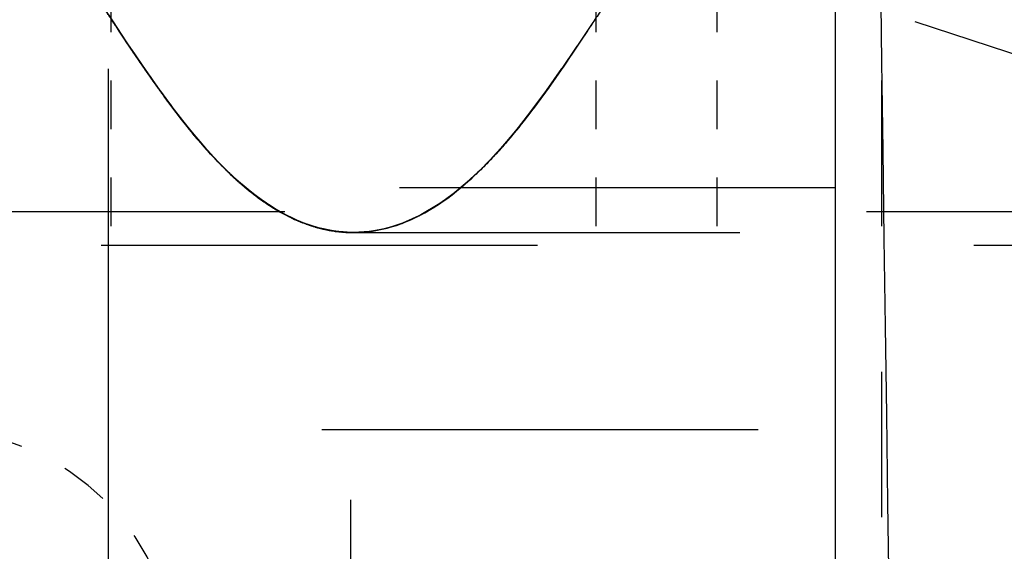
# Model space of a CAD drawing. Header units: millimetres. Extents: x 14186 to 17588, y 1400 to 3805.
# Tile 64 of 256: x 16296.15 to 16298.19, y 2698.18 to 2699.28. Entities that reach past the tile are written whole.
import ezdxf

# ---------------------------------------------------------------- set-up
doc = ezdxf.new("R2010")
doc.units = ezdxf.units.MM
doc.linetypes.add('HIDDEN', pattern=[0.2, 0.1, -0.1])
doc.layers.add('DEFAULT_2', color=8, linetype='HIDDEN')
doc.layers.add('dim', color=82, linetype='Continuous', lineweight=9)
doc.styles.get("Standard").update_dxf_attribs({"font": 'arial.ttf'})
doc.dimstyles.new('ISO-25', dxfattribs={"dimtxt": 2.5, "dimasz": 2.5, "dimexe": 1.25, "dimexo": 0.625, "dimtad": 1, "dimtxsty": 'Standard', "dimcen": 2.5, "dimadec": 0, "dimazin": 0, "dimtfac": 1, "dimtmove": 0, "dimatfit": 3, "dimfxl": 1, "dimarcsym": 0})

# ---------------------------------------------------------------- blocks, each defined once
blk = doc.blocks.new('*D27')
at = {"layer": 'Defpoints', "color": 0, "transparency": 16777216}
for p in [(17053.8506, 3119.6874), (16297.8248, 2320.6724)]:
    blk.add_point(p, dxfattribs=at)
at = {"layer": 'dim', "color": 0, "linetype": 'Continuous', "lineweight": -2, "transparency": 16777216}
for p, q in [((17253.4695, 3330.6569), (17070.3457, 3137.1204)), ((16297.8248, 2320.6724), (17053.8506, 3119.6874)), ((16281.3297, 2303.2393), (16264.8346, 2285.8063))]:
    blk.add_line(p, q, dxfattribs=at)
at = {"layer": 'dim', "color": 0, "transparency": 16777216}
for points in [[(17067.4402, 3139.8696), (17073.2513, 3134.3712), (17053.8506, 3119.6874)], [(16278.4242, 2305.9885), (16284.2352, 2300.4902), (16297.8248, 2320.6724)]]:
    blk.add_solid(points, dxfattribs=at)
at = {"layer": 'dim', "color": 0, "transparency": 16777216, "insert": (17191.287, 3297.1711), "char_height": 30, "attachment_point": 5, "rotation": 46.5835}
blk.add_mtext('∅1100', dxfattribs=at)
blk = doc.blocks.new('*D28')
at = {"layer": 'Defpoints', "color": 0, "transparency": 16777216}
for p in [(17217.9946, 2998.669), (16133.6809, 2441.6908)]:
    blk.add_point(p, dxfattribs=at)
at = {"layer": 'dim', "color": 0, "linetype": 'Continuous', "lineweight": -2, "transparency": 16777216}
for p, q in [((17380.1399, 3081.958), (17239.3428, 3009.635)), ((16133.6809, 2441.6908), (17217.9946, 2998.669)), ((16112.3326, 2430.7248), (16090.9843, 2419.7589))]:
    blk.add_line(p, q, dxfattribs=at)
at = {"layer": 'dim', "color": 0, "transparency": 16777216}
for points in [[(17237.5152, 3013.193), (17241.1705, 3006.0769), (17217.9946, 2998.669)], [(16110.5049, 2434.2829), (16114.1603, 2427.1668), (16133.6809, 2441.6908)]]:
    blk.add_solid(points, dxfattribs=at)
at = {"layer": 'dim', "color": 0, "transparency": 16777216, "insert": (17310.2934, 3070.985), "char_height": 30, "attachment_point": 5, "rotation": 27.1882}
blk.add_mtext('∅1219', dxfattribs=at)

msp = doc.modelspace()

# ---------------------------------------------------------------- linework, layer by layer
at = {"color": 7, "linetype": 'Continuous'}
msp.add_line((16297.8377, 2675.1856), (16297.8377, 2708.2714), dxfattribs=at)
for centre, radius in [((16675.8377, 2720.1799), 609.5), ((16675.8377, 2720.1799), 550), ((16400.8377, 2720.1799), 275)]:
    msp.add_circle(centre, radius)
msp.add_arc((17875.4023, 2720.2915), 1577.6104, 180.4365529, 181.2811295, dxfattribs=at)
at = {"layer": 'DEFAULT_2', "color": 8, "linetype": 'HIDDEN', "ltscale": 11}
for p, q in [((16296.3377, 2765.1741), (16296.3377, 2675.1856)), ((16296.8377, 2675.1856), (16296.8377, 2765.1741))]:
    msp.add_line(p, q, dxfattribs=at)
at = {"layer": 'DEFAULT_2', "color": 8, "linetype": 'HIDDEN', "ltscale": 0.7}
for p, q in [((16296.3432, 2699.7499), (16296.3432, 2698.8099)), ((16297.3432, 2699.7499), (16297.3432, 2698.8099)), ((16297.5932, 2699.7499), (16297.5932, 2698.8099))]:
    msp.add_line(p, q, dxfattribs=at)
at = {"layer": 'DEFAULT_2', "color": 8, "linetype": 'HIDDEN', "ltscale": 3}
msp.add_line((16297.9332, 2699.7499), (16297.9332, 2695.1799), dxfattribs=at)
at = {"layer": 'DEFAULT_2', "color": 8, "linetype": 'HIDDEN', "ltscale": 0.1}
msp.add_line((16297.434, 2699.4158), (16297.3245, 2699.25), dxfattribs=at)
at = {"layer": 'DEFAULT_2', "color": 8, "linetype": 'HIDDEN', "ltscale": 0.05}
for p, q in [((16296.3138, 2699.322), (16296.3551, 2699.2593)), ((16296.3173, 2699.3168), (16296.3589, 2699.2538)), ((16296.3386, 2699.2846), (16296.3747, 2699.2301)), ((16297.3362, 2699.2675), (16297.301, 2699.2149))]:
    msp.add_line(p, q, dxfattribs=at)
at = {"layer": 'DEFAULT_2', "color": 8, "linetype": 'HIDDEN', "ltscale": 0.03}
for p, q in [((16296.3551, 2699.2593), (16296.3768, 2699.2267)), ((16297.3263, 2699.2526), (16297.2991, 2699.212)), ((16296.4734, 2699.0898), (16296.5029, 2699.052)), ((16297.1894, 2699.0599), (16297.2193, 2699.0988)), ((16296.5016, 2699.0536), (16296.5316, 2699.0178)), ((16296.5404, 2699.0079), (16296.5084, 2699.0452)), ((16296.5303, 2699.0193), (16296.5609, 2698.9857)), ((16296.5728, 2698.9735), (16296.5402, 2699.0081)), ((16296.5596, 2698.9871), (16296.5908, 2698.956)), ((16296.606, 2698.9421), (16296.5726, 2698.9737)), ((16297.1216, 2698.982), (16297.0882, 2698.9494)), ((16296.5894, 2698.9572), (16296.6212, 2698.929)), ((16297.0529, 2698.9193), (16297.0882, 2698.9494)), ((16296.64, 2698.9139), (16296.6058, 2698.9422)), ((16296.6749, 2698.8895), (16296.6399, 2698.914)), ((16297.0538, 2698.92), (16297.018, 2698.894)), ((16297.0185, 2698.8944), (16296.9823, 2698.873)), ((16296.715, 2698.8673), (16296.7483, 2698.8534))]:
    msp.add_line(p, q, dxfattribs=at)
at = {"layer": 'DEFAULT_2', "color": 8, "linetype": 'HIDDEN', "ltscale": 0.04}
for p, q in [((16296.3881, 2699.2103), (16296.3565, 2699.2575)), ((16296.3927, 2699.2034), (16296.3587, 2699.2541)), ((16297.3348, 2699.2656), (16297.3058, 2699.222)), ((16296.4012, 2699.1909), (16296.3734, 2699.232)), ((16297.2725, 2699.173), (16297.305, 2699.2208)), ((16297.3076, 2699.2247), (16297.2766, 2699.179)), ((16296.4197, 2699.1641), (16296.3879, 2699.2105)), ((16296.4311, 2699.1479), (16296.4012, 2699.1909)), ((16297.2417, 2699.1293), (16297.2735, 2699.1744)), ((16297.2418, 2699.1295), (16297.2736, 2699.1746)), ((16297.2766, 2699.179), (16297.245, 2699.1339)), ((16297.247, 2699.1367), (16297.2148, 2699.0927)), ((16296.4777, 2699.0841), (16296.4473, 2699.1252)), ((16297.2096, 2699.0859), (16297.2418, 2699.1295)), ((16296.5087, 2699.0449), (16296.4775, 2699.0844)), ((16297.1768, 2699.0443), (16297.2097, 2699.086)), ((16297.1525, 2699.0156), (16297.1857, 2699.0553)), ((16297.1201, 2698.9806), (16297.154, 2699.0174))]:
    msp.add_line(p, q, dxfattribs=at)
at = {"layer": 'DEFAULT_2', "color": 8, "linetype": 'HIDDEN', "ltscale": 0.02}
for p, q in [((16296.3768, 2699.2267), (16296.391, 2699.2057)), ((16296.391, 2699.2057), (16296.405, 2699.1852)), ((16296.7475, 2698.8537), (16296.7808, 2698.8439)), ((16296.8796, 2698.8392), (16296.9129, 2698.8458)), ((16296.9124, 2698.8457), (16296.9457, 2698.8564)), ((16296.7802, 2698.844), (16296.8135, 2698.8383)), ((16296.8132, 2698.8383), (16296.8465, 2698.8367)), ((16296.8774, 2698.8388), (16296.8431, 2698.8367)), ((16296.8799, 2698.8392), (16296.8465, 2698.8367))]:
    msp.add_line(p, q, dxfattribs=at)
at = {"layer": 'DEFAULT_2', "color": 8, "linetype": 'HIDDEN', "ltscale": 0.01}
for p, q in [((16297.2857, 2699.1923), (16297.2758, 2699.1778)), ((16296.4127, 2699.1743), (16296.4023, 2699.1892)), ((16296.405, 2699.1852), (16296.4153, 2699.1702)), ((16296.4153, 2699.1702), (16296.4255, 2699.1556)), ((16297.2758, 2699.1778), (16297.266, 2699.1637)), ((16296.4239, 2699.1581), (16296.4323, 2699.1461)), ((16296.4255, 2699.1556), (16296.4357, 2699.1412)), ((16297.258, 2699.1523), (16297.2501, 2699.1411)), ((16297.2501, 2699.1411), (16297.2423, 2699.1302))]:
    msp.add_line(p, q, dxfattribs=at)
at = {"layer": 'DEFAULT_2', "color": 8, "linetype": 'HIDDEN', "ltscale": 0.008}
for p, q in [((16296.4199, 2699.1638), (16296.4132, 2699.1735)), ((16296.4357, 2699.1412), (16296.4424, 2699.1318)), ((16296.4424, 2699.1318), (16296.4491, 2699.1225)), ((16297.2423, 2699.1302), (16297.2361, 2699.1216)), ((16296.4491, 2699.1225), (16296.4557, 2699.1134)), ((16296.4557, 2699.1134), (16296.4624, 2699.1044)), ((16296.4624, 2699.1044), (16296.469, 2699.0955)), ((16296.469, 2699.0955), (16296.4756, 2699.0868)), ((16296.4756, 2699.0868), (16296.4822, 2699.0782)), ((16296.4822, 2699.0782), (16296.4887, 2699.0697)), ((16296.4887, 2699.0697), (16296.4953, 2699.0614))]:
    msp.add_line(p, q, dxfattribs=at)
at = {"layer": 'DEFAULT_2', "color": 8, "linetype": 'HIDDEN', "ltscale": 0.009}
for p, q in [((16296.445, 2699.1284), (16296.4521, 2699.1186)), ((16296.4657, 2699.1001), (16296.4579, 2699.1105))]:
    msp.add_line(p, q, dxfattribs=at)
at = {"layer": 'DEFAULT_2', "color": 8, "linetype": 'HIDDEN', "ltscale": 0.007}
for p, q in [((16297.2299, 2699.1132), (16297.2238, 2699.1049)), ((16297.2361, 2699.1216), (16297.2299, 2699.1132)), ((16296.465, 2699.1011), (16296.4708, 2699.0933)), ((16297.2177, 2699.0967), (16297.2116, 2699.0886)), ((16297.2238, 2699.1049), (16297.2177, 2699.0967)), ((16296.4766, 2699.0856), (16296.4825, 2699.078)), ((16296.4953, 2699.0614), (16296.5018, 2699.0532)), ((16296.5116, 2699.0412), (16296.5181, 2699.0334))]:
    msp.add_line(p, q, dxfattribs=at)
at = {"layer": 'DEFAULT_2', "color": 8, "linetype": 'HIDDEN', "ltscale": 0.006}
for p, q in [((16296.4772, 2699.0848), (16296.4721, 2699.0916)), ((16296.4913, 2699.0666), (16296.4861, 2699.0732)), ((16296.495, 2699.0619), (16296.4899, 2699.0684))]:
    msp.add_line(p, q, dxfattribs=at)
at = {"layer": 'DEFAULT_2', "color": 8, "linetype": 'HIDDEN', "ltscale": 0.005}
for p, q in [((16296.4869, 2699.0723), (16296.4823, 2699.0782)), ((16297.198, 2699.0708), (16297.1934, 2699.065)), ((16297.2025, 2699.0767), (16297.198, 2699.0708)), ((16297.2071, 2699.0826), (16297.2025, 2699.0767)), ((16297.2116, 2699.0886), (16297.2071, 2699.0826)), ((16296.4942, 2699.0629), (16296.4988, 2699.0572)), ((16296.4987, 2699.0573), (16296.5031, 2699.0518)), ((16296.5046, 2699.05), (16296.5089, 2699.0447)), ((16297.1843, 2699.0535), (16297.1797, 2699.0479)), ((16297.1888, 2699.0592), (16297.1843, 2699.0535)), ((16297.1934, 2699.065), (16297.1888, 2699.0592)), ((16296.5075, 2699.0463), (16296.512, 2699.0409)), ((16296.5149, 2699.0374), (16296.5193, 2699.0321)), ((16296.5223, 2699.0286), (16296.5267, 2699.0234)), ((16297.1659, 2699.0313), (16297.1614, 2699.0259)), ((16297.1705, 2699.0368), (16297.1659, 2699.0313)), ((16297.1751, 2699.0423), (16297.1705, 2699.0368)), ((16297.1797, 2699.0479), (16297.1751, 2699.0423)), ((16296.5297, 2699.02), (16296.5252, 2699.0252)), ((16296.5356, 2699.0133), (16296.54, 2699.0083)), ((16297.1614, 2699.0259), (16297.1568, 2699.0206))]:
    msp.add_line(p, q, dxfattribs=at)
at = {"layer": 'DEFAULT_2', "color": 8, "linetype": 'HIDDEN', "ltscale": 0.003}
for p, q in [((16296.5051, 2699.0493), (16296.5026, 2699.0525)), ((16297.1476, 2699.0101), (16297.1445, 2699.0067)), ((16297.1506, 2699.0136), (16297.1476, 2699.0101)), ((16297.1537, 2699.0171), (16297.1506, 2699.0136)), ((16297.1568, 2699.0206), (16297.1537, 2699.0171)), ((16296.5459, 2699.0018), (16296.5427, 2699.0053)), ((16296.5547, 2698.9922), (16296.5514, 2698.9958)), ((16296.5607, 2698.9859), (16296.5576, 2698.9891)), ((16297.1322, 2698.9932), (16297.1291, 2698.99)), ((16297.1353, 2698.9966), (16297.1322, 2698.9932)), ((16297.1384, 2698.9999), (16297.1353, 2698.9966)), ((16297.1414, 2699.0033), (16297.1384, 2698.9999)), ((16297.1445, 2699.0067), (16297.1414, 2699.0033)), ((16296.5636, 2698.9828), (16296.5666, 2698.9798)), ((16296.5696, 2698.9767), (16296.5663, 2698.9801)), ((16296.5755, 2698.9707), (16296.5724, 2698.9738)), ((16297.109, 2698.9693), (16297.1059, 2698.9663)), ((16297.1121, 2698.9724), (16297.109, 2698.9693)), ((16297.1152, 2698.9755), (16297.1121, 2698.9724)), ((16297.1183, 2698.9787), (16297.1152, 2698.9755)), ((16297.1214, 2698.9819), (16297.1183, 2698.9787)), ((16297.1245, 2698.9851), (16297.1214, 2698.9819)), ((16296.5801, 2698.9663), (16296.5835, 2698.963)), ((16296.5831, 2698.9633), (16296.5861, 2698.9604)), ((16296.5876, 2698.9589), (16296.5908, 2698.956)), ((16296.5922, 2698.9546), (16296.5956, 2698.9514)), ((16296.5953, 2698.9517), (16296.598, 2698.9492)), ((16296.5968, 2698.9503), (16296.6005, 2698.947)), ((16296.5999, 2698.9475), (16296.603, 2698.9447)), ((16297.0872, 2698.9485), (16297.084, 2698.9457)), ((16297.0903, 2698.9514), (16297.0872, 2698.9485)), ((16297.0934, 2698.9543), (16297.0903, 2698.9514)), ((16297.0966, 2698.9573), (16297.0934, 2698.9543)), ((16297.0997, 2698.9602), (16297.0966, 2698.9573)), ((16297.1028, 2698.9632), (16297.0997, 2698.9602)), ((16297.1059, 2698.9663), (16297.1028, 2698.9632)), ((16296.6046, 2698.9433), (16296.6077, 2698.9405)), ((16296.6093, 2698.9391), (16296.6125, 2698.9364)), ((16296.6141, 2698.935), (16296.6172, 2698.9323)), ((16296.6188, 2698.9309), (16296.622, 2698.9282)), ((16296.6236, 2698.9269), (16296.6269, 2698.9243)), ((16297.062, 2698.9267), (16297.0588, 2698.9241)), ((16297.0652, 2698.9293), (16297.062, 2698.9267)), ((16297.0683, 2698.9319), (16297.0652, 2698.9293)), ((16297.0715, 2698.9346), (16297.0683, 2698.9319)), ((16297.0746, 2698.9373), (16297.0715, 2698.9346)), ((16297.0778, 2698.9401), (16297.0746, 2698.9373)), ((16297.0809, 2698.9429), (16297.0778, 2698.9401)), ((16297.084, 2698.9457), (16297.0809, 2698.9429)), ((16296.6285, 2698.923), (16296.6318, 2698.9204)), ((16296.6334, 2698.9191), (16296.6367, 2698.9165)), ((16296.64, 2698.914), (16296.6433, 2698.9115)), ((16296.6449, 2698.9102), (16296.6483, 2698.9077)), ((16297.0365, 2698.9069), (16297.0333, 2698.9046)), ((16297.0397, 2698.9092), (16297.0365, 2698.9069)), ((16297.0429, 2698.9116), (16297.0397, 2698.9092)), ((16297.0461, 2698.914), (16297.0429, 2698.9116)), ((16297.0493, 2698.9165), (16297.0461, 2698.914)), ((16297.0525, 2698.919), (16297.0493, 2698.9165)), ((16297.0557, 2698.9215), (16297.0525, 2698.919)), ((16297.0588, 2698.9241), (16297.0557, 2698.9215)), ((16296.6516, 2698.9053), (16296.655, 2698.9029)), ((16296.6584, 2698.9005), (16296.6617, 2698.8982)), ((16296.6634, 2698.8971), (16296.6604, 2698.8991)), ((16296.6669, 2698.8948), (16296.6639, 2698.8968)), ((16296.6703, 2698.8925), (16296.6673, 2698.8945)), ((16296.6737, 2698.8903), (16296.6707, 2698.8922)), ((16297.0173, 2698.8936), (16297.0141, 2698.8915)), ((16297.0205, 2698.8957), (16297.0173, 2698.8936)), ((16297.0237, 2698.8978), (16297.0205, 2698.8957)), ((16297.0269, 2698.9), (16297.0237, 2698.8978)), ((16297.0301, 2698.9023), (16297.0269, 2698.9)), ((16297.0333, 2698.9046), (16297.0301, 2698.9023)), ((16296.7168, 2698.8664), (16296.7127, 2698.8684)), ((16296.7187, 2698.8656), (16296.7221, 2698.8639)), ((16296.7302, 2698.8604), (16296.7335, 2698.8591)), ((16296.7382, 2698.8571), (16296.7415, 2698.8559)), ((16296.7567, 2698.8505), (16296.7603, 2698.8495)), ((16296.7751, 2698.8453), (16296.7785, 2698.8444)), ((16296.8433, 2698.8367), (16296.8386, 2698.8367)), ((16296.8426, 2698.8367), (16296.8465, 2698.8367))]:
    msp.add_line(p, q, dxfattribs=at)
at = {"layer": 'DEFAULT_2', "color": 8, "linetype": 'HIDDEN', "ltscale": 0.004}
for p, q in [((16296.5151, 2699.0371), (16296.5114, 2699.0417)), ((16296.5227, 2699.0282), (16296.5189, 2699.0326)), ((16296.5327, 2699.0165), (16296.5289, 2699.0209)), ((16296.5326, 2699.0166), (16296.5365, 2699.0123)), ((16296.5429, 2699.005), (16296.539, 2699.0095)), ((16296.5488, 2698.9986), (16296.5452, 2699.0025)), ((16296.5518, 2698.9954), (16296.5477, 2698.9998)), ((16296.5577, 2698.9891), (16296.5539, 2698.9931)), ((16296.5638, 2698.9827), (16296.5601, 2698.9865)), ((16296.5726, 2698.9737), (16296.5688, 2698.9776)), ((16296.5786, 2698.9677), (16296.5749, 2698.9714)), ((16296.581, 2698.9653), (16296.5774, 2698.9689))]:
    msp.add_line(p, q, dxfattribs=at)
at = {"layer": 'DEFAULT_2', "color": 8, "linetype": 'HIDDEN', "ltscale": 0.002}
for p, q in [((16296.5884, 2698.9583), (16296.5859, 2698.9606)), ((16296.5907, 2698.956), (16296.5932, 2698.9537)), ((16296.6053, 2698.9427), (16296.6029, 2698.9448)), ((16296.6101, 2698.9385), (16296.6077, 2698.9406)), ((16296.6125, 2698.9364), (16296.6148, 2698.9343)), ((16296.6172, 2698.9323), (16296.6196, 2698.9303)), ((16296.6243, 2698.9264), (16296.6219, 2698.9283)), ((16296.629, 2698.9226), (16296.6267, 2698.9245)), ((16296.6337, 2698.9188), (16296.6314, 2698.9207)), ((16296.6384, 2698.9152), (16296.6361, 2698.917)), ((16296.6383, 2698.9152), (16296.6407, 2698.9134)), ((16296.6454, 2698.9099), (16296.6431, 2698.9116)), ((16296.65, 2698.9065), (16296.6477, 2698.9082)), ((16296.6499, 2698.9065), (16296.6523, 2698.9048)), ((16296.657, 2698.9015), (16296.6546, 2698.9032)), ((16296.6567, 2698.9017), (16296.6593, 2698.8999)), ((16296.6652, 2698.8959), (16296.6627, 2698.8976)), ((16296.6686, 2698.8936), (16296.6662, 2698.8952)), ((16296.672, 2698.8914), (16296.6696, 2698.893)), ((16296.6754, 2698.8892), (16296.673, 2698.8908)), ((16296.6772, 2698.8881), (16296.6753, 2698.8893)), ((16296.6789, 2698.8871), (16296.6765, 2698.8886)), ((16296.6806, 2698.886), (16296.6787, 2698.8872)), ((16296.6824, 2698.885), (16296.6799, 2698.8865)), ((16296.6841, 2698.8839), (16296.6822, 2698.8851)), ((16296.6858, 2698.8829), (16296.6833, 2698.8844)), ((16296.6876, 2698.8819), (16296.6856, 2698.883)), ((16296.6893, 2698.8808), (16296.6867, 2698.8824)), ((16296.6911, 2698.8798), (16296.689, 2698.8811)), ((16296.6928, 2698.8788), (16296.6901, 2698.8804)), ((16296.6946, 2698.8779), (16296.6924, 2698.8791)), ((16296.6963, 2698.8769), (16296.6935, 2698.8785)), ((16296.6981, 2698.8759), (16296.6958, 2698.8772)), ((16296.7016, 2698.8741), (16296.6992, 2698.8754)), ((16296.7033, 2698.8732), (16296.7014, 2698.8741)), ((16296.705, 2698.8723), (16296.7026, 2698.8735)), ((16296.7068, 2698.8714), (16296.7048, 2698.8724)), ((16296.7085, 2698.8705), (16296.7059, 2698.8718)), ((16296.7102, 2698.8696), (16296.7082, 2698.8706)), ((16296.7119, 2698.8688), (16296.7093, 2698.8701)), ((16296.7172, 2698.8662), (16296.715, 2698.8673)), ((16296.7168, 2698.8664), (16296.7195, 2698.8651)), ((16296.7237, 2698.8633), (16296.7217, 2698.8642)), ((16296.7221, 2698.8639), (16296.7253, 2698.8625)), ((16296.7248, 2698.8627), (16296.7275, 2698.8615)), ((16296.7284, 2698.8612), (16296.7262, 2698.8622)), ((16296.727, 2698.8618), (16296.7302, 2698.8604)), ((16296.7319, 2698.8597), (16296.7295, 2698.8607)), ((16296.7399, 2698.8565), (16296.7374, 2698.8575)), ((16296.7435, 2698.8551), (16296.7407, 2698.8562)), ((16296.7435, 2698.8551), (16296.7463, 2698.8542)), ((16296.7496, 2698.853), (16296.7474, 2698.8537)), ((16296.751, 2698.8525), (16296.7541, 2698.8514)), ((16296.7557, 2698.8509), (16296.753, 2698.8518)), ((16296.7541, 2698.8514), (16296.7572, 2698.8504)), ((16296.7587, 2698.8499), (16296.7563, 2698.8507)), ((16296.7633, 2698.8485), (16296.7608, 2698.8493)), ((16296.7664, 2698.8476), (16296.7641, 2698.8483)), ((16296.7646, 2698.8481), (16296.7679, 2698.8472)), ((16296.7672, 2698.8474), (16296.7698, 2698.8466)), ((16296.7694, 2698.8468), (16296.7725, 2698.8459)), ((16296.774, 2698.8456), (16296.772, 2698.8461)), ((16296.7725, 2698.8459), (16296.7755, 2698.8452)), ((16296.7802, 2698.844), (16296.7775, 2698.8447)), ((16296.7802, 2698.844), (16296.783, 2698.8434)), ((16296.7845, 2698.8431), (16296.782, 2698.8436)), ((16296.7828, 2698.8434), (16296.786, 2698.8427)), ((16296.788, 2698.8423), (16296.7853, 2698.8429)), ((16296.7886, 2698.8422), (16296.7864, 2698.8427)), ((16296.7875, 2698.8424), (16296.7906, 2698.8418)), ((16296.792, 2698.8415), (16296.7897, 2698.842)), ((16296.7906, 2698.8418), (16296.7935, 2698.8413)), ((16296.7931, 2698.8413), (16296.7964, 2698.8407)), ((16296.7957, 2698.8408), (16296.7985, 2698.8404)), ((16296.8033, 2698.8396), (16296.8007, 2698.84)), ((16296.804, 2698.8395), (16296.8018, 2698.8399)), ((16296.8095, 2698.8388), (16296.8072, 2698.8391)), ((16296.8108, 2698.8386), (16296.8138, 2698.8383)), ((16296.8133, 2698.8383), (16296.8158, 2698.8381)), ((16296.8152, 2698.8381), (16296.8181, 2698.8378)), ((16296.8205, 2698.8376), (16296.8179, 2698.8379)), ((16296.8221, 2698.8375), (16296.82, 2698.8377)), ((16296.8205, 2698.8376), (16296.8235, 2698.8374)), ((16296.8229, 2698.8374), (16296.8252, 2698.8373)), ((16296.8248, 2698.8373), (16296.8276, 2698.8371)), ((16296.8276, 2698.8371), (16296.8302, 2698.837)), ((16296.8299, 2698.837), (16296.8322, 2698.8369)), ((16296.8315, 2698.8369), (16296.8343, 2698.8368)), ((16296.834, 2698.8368), (16296.8366, 2698.8367)), ((16296.8366, 2698.8367), (16296.8392, 2698.8367)), ((16296.8583, 2698.8371), (16296.8562, 2698.837)), ((16296.8604, 2698.8372), (16296.8583, 2698.8371)), ((16296.8626, 2698.8374), (16296.8604, 2698.8372)), ((16296.8648, 2698.8375), (16296.8626, 2698.8374)), ((16296.867, 2698.8377), (16296.8648, 2698.8375)), ((16296.8692, 2698.8379), (16296.867, 2698.8377)), ((16296.8715, 2698.8382), (16296.8692, 2698.8379)), ((16296.8737, 2698.8384), (16296.8715, 2698.8382)), ((16296.876, 2698.8387), (16296.8737, 2698.8384)), ((16296.8783, 2698.839), (16296.876, 2698.8387)), ((16296.8806, 2698.8393), (16296.8783, 2698.839)), ((16296.8829, 2698.8396), (16296.8806, 2698.8393)), ((16296.8887, 2698.8406), (16296.8864, 2698.8402)), ((16296.8911, 2698.841), (16296.8887, 2698.8406)), ((16296.8935, 2698.8414), (16296.8911, 2698.841)), ((16296.8959, 2698.8419), (16296.8935, 2698.8414)), ((16296.8983, 2698.8424), (16296.8959, 2698.8419)), ((16296.9007, 2698.8429), (16296.8983, 2698.8424)), ((16296.9032, 2698.8434), (16296.9007, 2698.8429)), ((16296.9056, 2698.844), (16296.9032, 2698.8434))]:
    msp.add_line(p, q, dxfattribs=at)
at = {"layer": 'DEFAULT_2', "color": 8, "linetype": 'HIDDEN', "ltscale": 9}
for p, q in [((16295.1382, 2698.9299), (16319.7782, 2698.9299)), ((16318.8232, 2698.8099), (16296.0932, 2698.8099)), ((16319.2782, 2698.4299), (16295.6382, 2698.4299))]:
    msp.add_line(p, q, dxfattribs=at)
at = {"layer": 'DEFAULT_2', "color": 8, "linetype": 'HIDDEN', "ltscale": 12}
msp.add_line((16285.902, 2698.8799), (16323.7734, 2698.8799), dxfattribs=at)
at = {"layer": 'DEFAULT_2', "color": 8, "linetype": 'HIDDEN', "ltscale": 0.001}
for p, q in [((16296.6981, 2698.8759), (16296.6998, 2698.875)), ((16296.7303, 2698.8604), (16296.7284, 2698.8612)), ((16296.7351, 2698.8584), (16296.7367, 2698.8578)), ((16296.7447, 2698.8547), (16296.743, 2698.8554)), ((16296.777, 2698.8448), (16296.7753, 2698.8452)), ((16296.7815, 2698.8437), (16296.7798, 2698.8442)), ((16296.795, 2698.841), (16296.7931, 2698.8413)), ((16296.8066, 2698.8391), (16296.8051, 2698.8394)), ((16296.8123, 2698.8384), (16296.8105, 2698.8387)), ((16296.8207, 2698.8376), (16296.8189, 2698.8378)), ((16296.8288, 2698.837), (16296.8272, 2698.8371)), ((16296.8378, 2698.8367), (16296.8362, 2698.8368)), ((16296.847, 2698.8367), (16296.8452, 2698.8367)), ((16296.8521, 2698.8368), (16296.85, 2698.8368)), ((16296.8541, 2698.8369), (16296.8521, 2698.8368)), ((16296.8562, 2698.837), (16296.8541, 2698.8369))]:
    msp.add_line(p, q, dxfattribs=at)
at = {"layer": 'DEFAULT_2', "color": 8, "linetype": 'HIDDEN', "ltscale": 0.08}
for points in [[(16296.3858, 2699.2137), (16296.4152, 2699.1706), (16296.4475, 2699.1249)], [(16296.6199, 2698.93), (16296.6509, 2698.9058), (16296.6827, 2698.8848), (16296.7159, 2698.8669)], [(16297.0141, 2698.8915), (16297.0109, 2698.8894), (16297.0093, 2698.8884), (16297.0077, 2698.8874), (16297.0061, 2698.8865), (16297.0045, 2698.8855), (16297.0029, 2698.8845), (16297.0013, 2698.8836), (16296.9997, 2698.8826), (16296.9982, 2698.8817), (16296.9966, 2698.8808), (16296.995, 2698.8799), (16296.9934, 2698.879), (16296.9919, 2698.8781), (16296.9903, 2698.8773), (16296.9888, 2698.8764), (16296.9872, 2698.8756), (16296.9857, 2698.8747), (16296.9841, 2698.8739), (16296.9826, 2698.8731), (16296.9811, 2698.8723), (16296.9795, 2698.8715), (16296.978, 2698.8708), (16296.9765, 2698.87), (16296.975, 2698.8693), (16296.9735, 2698.8685), (16296.972, 2698.8678), (16296.9705, 2698.8671), (16296.969, 2698.8664), (16296.9676, 2698.8657), (16296.9661, 2698.865), (16296.9646, 2698.8643), (16296.9632, 2698.8637), (16296.9617, 2698.863), (16296.9603, 2698.8624), (16296.9588, 2698.8617), (16296.9574, 2698.8611), (16296.9559, 2698.8605), (16296.9545, 2698.8599), (16296.9531, 2698.8593), (16296.9517, 2698.8588), (16296.9503, 2698.8582), (16296.9489, 2698.8576), (16296.9475, 2698.8571), (16296.9461, 2698.8565), (16296.9447, 2698.856), (16296.9433, 2698.8555), (16296.942, 2698.855), (16296.9406, 2698.8545), (16296.9392, 2698.854), (16296.9379, 2698.8535), (16296.9365, 2698.853), (16296.9352, 2698.8526), (16296.9339, 2698.8521), (16296.9325, 2698.8517), (16296.9312, 2698.8512), (16296.9299, 2698.8508), (16296.9286, 2698.8504), (16296.9272, 2698.8499), (16296.9259, 2698.8495), (16296.9246, 2698.8491), (16296.9233, 2698.8487), (16296.922, 2698.8484), (16296.9207, 2698.848), (16296.9195, 2698.8476), (16296.9182, 2698.8472), (16296.9169, 2698.8469), (16296.9156, 2698.8465), (16296.9144, 2698.8462), (16296.9131, 2698.8459), (16296.9118, 2698.8455), (16296.9106, 2698.8452), (16296.9093, 2698.8449), (16296.9081, 2698.8446), (16296.9069, 2698.8443), (16296.9056, 2698.844)]]:
    msp.add_lwpolyline(points, dxfattribs=at)
at = {"layer": 'DEFAULT_2', "color": 8, "linetype": 'HIDDEN', "ltscale": 0.4}
for points in [[(16296.843, 2698.8367), (16296.873, 2698.8384), (16296.9028, 2698.8434), (16296.9323, 2698.8516), (16296.9615, 2698.8629), (16296.9905, 2698.8774), (16297.019, 2698.8947), (16297.0468, 2698.9146), (16297.0741, 2698.9369), (16297.101, 2698.9615), (16297.1275, 2698.9883), (16297.1536, 2699.0169), (16297.1793, 2699.0473), (16297.2045, 2699.0792), (16297.2293, 2699.1122), (16297.2538, 2699.1463), (16297.278, 2699.1811)], [(16296.8396, 2698.8367), (16296.8051, 2698.8394), (16296.771, 2698.8464), (16296.7372, 2698.8576), (16296.7037, 2698.873), (16296.6704, 2698.8924), (16296.6379, 2698.9156), (16296.6062, 2698.9418), (16296.5753, 2698.971), (16296.5449, 2699.0029), (16296.5152, 2699.037), (16296.4861, 2699.0733), (16296.4574, 2699.1113), (16296.4291, 2699.1507)], [(16296.4291, 2699.1506), (16296.4475, 2699.1249), (16296.4661, 2699.0996), (16296.4848, 2699.0749), (16296.5038, 2699.0509), (16296.523, 2699.0278), (16296.5425, 2699.0055), (16296.5623, 2698.9842), (16296.5825, 2698.9639), (16296.6031, 2698.9446), (16296.6242, 2698.9265), (16296.6455, 2698.9098), (16296.6673, 2698.8945), (16296.6895, 2698.8807), (16296.7117, 2698.8689), (16296.734, 2698.8589), (16296.7564, 2698.8507), (16296.7785, 2698.8445), (16296.8003, 2698.8401), (16296.8218, 2698.8375), (16296.8431, 2698.8367)], [(16296.843, 2698.8367), (16296.8176, 2698.8379), (16296.7922, 2698.8415), (16296.7667, 2698.8475), (16296.7412, 2698.8561), (16296.7155, 2698.867), (16296.6901, 2698.8804), (16296.665, 2698.896), (16296.64, 2698.9139), (16296.6154, 2698.9339), (16296.5911, 2698.9556), (16296.5672, 2698.9791), (16296.5437, 2699.0042), (16296.5205, 2699.0307), (16296.4977, 2699.0586), (16296.4751, 2699.0876), (16296.4529, 2699.1174)]]:
    msp.add_lwpolyline(points, dxfattribs=at)
at = {"layer": 'DEFAULT_2', "color": 8, "linetype": 'HIDDEN', "ltscale": 0.3}
for points in [[(16297.28, 2699.184), (16297.2523, 2699.1443), (16297.2242, 2699.1054), (16297.1956, 2699.0678), (16297.1666, 2699.0321), (16297.137, 2698.9984), (16297.1067, 2698.9671), (16297.0758, 2698.9384), (16297.0442, 2698.9127)], [(16296.445, 2699.1283), (16296.4752, 2699.0874), (16296.5062, 2699.0479), (16296.538, 2699.0105), (16296.5707, 2698.9756), (16296.6042, 2698.9436), (16296.6387, 2698.9149), (16296.6742, 2698.89), (16296.7107, 2698.8694)]]:
    msp.add_lwpolyline(points, dxfattribs=at)
at = {"layer": 'DEFAULT_2', "color": 8, "linetype": 'HIDDEN', "ltscale": 0.2}
for points in [[(16297.2798, 2699.1838), (16297.2521, 2699.1441), (16297.224, 2699.1052), (16297.1954, 2699.0677), (16297.1664, 2699.032), (16297.1368, 2698.9984), (16297.1066, 2698.9671)], [(16296.9449, 2698.8561), (16296.9772, 2698.8703), (16297.0092, 2698.8884), (16297.0407, 2698.91), (16297.0715, 2698.9347), (16297.1018, 2698.9623), (16297.1316, 2698.9926), (16297.1608, 2699.0252), (16297.1912, 2699.0622)], [(16296.5181, 2699.0334), (16296.5214, 2699.0295), (16296.5246, 2699.0257), (16296.5279, 2699.0219), (16296.5312, 2699.0182), (16296.5344, 2699.0144), (16296.5377, 2699.0108), (16296.5409, 2699.0071), (16296.5442, 2699.0035), (16296.5474, 2699), (16296.5507, 2698.9964), (16296.5539, 2698.9929), (16296.5572, 2698.9895), (16296.5604, 2698.9861), (16296.5636, 2698.9827), (16296.5668, 2698.9794), (16296.5701, 2698.9761), (16296.5733, 2698.9729), (16296.5765, 2698.9697), (16296.5797, 2698.9665), (16296.5828, 2698.9634), (16296.586, 2698.9604), (16296.5892, 2698.9574), (16296.5923, 2698.9544), (16296.5955, 2698.9515), (16296.5986, 2698.9486), (16296.6017, 2698.9457), (16296.6048, 2698.943), (16296.6079, 2698.9402), (16296.611, 2698.9375), (16296.6141, 2698.9349), (16296.6171, 2698.9323), (16296.6202, 2698.9297), (16296.6232, 2698.9272), (16296.6262, 2698.9247), (16296.6292, 2698.9223), (16296.6322, 2698.9199), (16296.6352, 2698.9176), (16296.6381, 2698.9153), (16296.6411, 2698.913), (16296.644, 2698.9108), (16296.6469, 2698.9086), (16296.6498, 2698.9065), (16296.6527, 2698.9044), (16296.6556, 2698.9024), (16296.6585, 2698.9004), (16296.6614, 2698.8984), (16296.6642, 2698.8965), (16296.6671, 2698.8946), (16296.6699, 2698.8927), (16296.6727, 2698.8909), (16296.6755, 2698.8891), (16296.6783, 2698.8873), (16296.6811, 2698.8856), (16296.6839, 2698.8839), (16296.6867, 2698.8823), (16296.6895, 2698.8807), (16296.6922, 2698.8791), (16296.695, 2698.8776), (16296.6977, 2698.8761), (16296.7005, 2698.8746), (16296.7032, 2698.8732), (16296.7059, 2698.8717), (16296.7086, 2698.8704), (16296.7113, 2698.869), (16296.7141, 2698.8677)], [(16297.1625, 2699.0273), (16297.1333, 2698.9944), (16297.1035, 2698.9639), (16297.0731, 2698.936), (16297.0421, 2698.911), (16297.0105, 2698.8892), (16296.9782, 2698.8709)], [(16297.0442, 2698.9127), (16297.0117, 2698.89), (16296.9785, 2698.871), (16296.9449, 2698.8561), (16296.9113, 2698.8453), (16296.8773, 2698.8388), (16296.843, 2698.8367)]]:
    msp.add_lwpolyline(points, dxfattribs=at)
at = {"layer": 'DEFAULT_2', "color": 8, "linetype": 'HIDDEN', "ltscale": 0.01}
for points in [[(16296.4379, 2699.1382), (16296.4393, 2699.1363), (16296.4463, 2699.1266)], [(16296.5018, 2699.0532), (16296.5051, 2699.0492), (16296.5116, 2699.0412)]]:
    msp.add_lwpolyline(points, dxfattribs=at)
at = {"layer": 'DEFAULT_2', "color": 8, "linetype": 'HIDDEN', "ltscale": 0.1}
msp.add_lwpolyline([(16297.2166, 2699.0952), (16297.1839, 2699.053), (16297.1522, 2699.0154), (16297.1199, 2698.9803)], dxfattribs=at)
at = {"layer": 'DEFAULT_2', "color": 8, "linetype": 'HIDDEN', "ltscale": 0.07}
for points in [[(16297.1091, 2698.9694), (16297.1433, 2699.0053), (16297.1769, 2699.0444)], [(16297.0742, 2698.937), (16297.1091, 2698.9694), (16297.1433, 2699.0054)]]:
    msp.add_lwpolyline(points, dxfattribs=at)
at = {"layer": 'DEFAULT_2', "color": 8, "linetype": 'HIDDEN', "ltscale": 0.005}
for points in [[(16297.1291, 2698.99), (16297.126, 2698.9867), (16297.1245, 2698.9851)], [(16296.8033, 2698.8396), (16296.8058, 2698.8392), (16296.8083, 2698.8389), (16296.8109, 2698.8386)]]:
    msp.add_lwpolyline(points, dxfattribs=at)
at = {"layer": 'DEFAULT_2', "color": 8, "linetype": 'HIDDEN', "ltscale": 0.06}
msp.add_lwpolyline([(16297.1201, 2698.9806), (16297.0868, 2698.9482), (16297.0528, 2698.9192)], dxfattribs=at)
at = {"layer": 'DEFAULT_2', "color": 8, "linetype": 'HIDDEN', "ltscale": 0.05}
msp.add_lwpolyline([(16296.6837, 2698.8841), (16296.6521, 2698.905), (16296.6212, 2698.929)], dxfattribs=at)
at = {"layer": 'DEFAULT_2', "color": 8, "linetype": 'HIDDEN', "ltscale": 0.004}
for points in [[(16296.7329, 2698.8593), (16296.7355, 2698.8582), (16296.7383, 2698.8571)], [(16296.7462, 2698.8541), (16296.7488, 2698.8532), (16296.7519, 2698.8522)], [(16296.7594, 2698.8497), (16296.762, 2698.8489), (16296.7649, 2698.8481)]]:
    msp.add_lwpolyline(points, dxfattribs=at)
at = {"layer": 'DEFAULT_2', "color": 8, "linetype": 'HIDDEN', "ltscale": 0.003}
for points in [[(16296.7964, 2698.8407), (16296.7979, 2698.8405), (16296.8008, 2698.84)], [(16296.8864, 2698.8402), (16296.884, 2698.8398), (16296.8829, 2698.8396)]]:
    msp.add_lwpolyline(points, dxfattribs=at)
at = {"layer": 'DEFAULT_2', "color": 8, "linetype": 'HIDDEN', "ltscale": 8}
msp.add_lwpolyline([(16296.8387, 2698.8367), (16296.8409, 2698.8367), (16318.0741, 2698.8367)], dxfattribs=at)
at = {"layer": 'DEFAULT_2', "color": 8, "linetype": 'HIDDEN', "ltscale": 0.002}
msp.add_lwpolyline([(16296.85, 2698.8368), (16296.848, 2698.8367), (16296.847, 2698.8367)], dxfattribs=at)
at = {"layer": 'DEFAULT_2', "color": 8, "linetype": 'HIDDEN', "ltscale": 9}
msp.add_arc((16304.8377, 2720.1799), 22, 87.81504, 272.18497, dxfattribs=at)
at = {"layer": 'DEFAULT_2', "color": 8, "linetype": 'HIDDEN', "ltscale": 0.6}
msp.add_arc((16295.9782, 2697.9299), 0.5, 0, 90, dxfattribs=at)
at = {"layer": 'DEFAULT_2', "color": 8, "linetype": 'HIDDEN'}
msp.add_open_spline([(16297.4975, 2699.5092), (16297.4922, 2699.5015), (16297.4815, 2699.4861), (16297.4654, 2699.4626), (16297.4493, 2699.4387), (16297.4331, 2699.4145), (16297.4168, 2699.3899), (16297.4003, 2699.365), (16297.3838, 2699.3398), (16297.3614, 2699.3057), (16297.3388, 2699.2714), (16297.3188, 2699.2413), (16297.3072, 2699.224), (16297.2984, 2699.211), (16297.2896, 2699.198), (16297.2807, 2699.1849), (16297.2717, 2699.1719), (16297.2597, 2699.1546), (16297.2444, 2699.133), (16297.2257, 2699.1072), (16297.2066, 2699.0818), (16297.187, 2699.0568), (16297.1669, 2699.0323), (16297.1463, 2699.0084), (16297.1285, 2698.9892), (16297.1141, 2698.9743), (16297.0995, 2698.9598), (16297.0808, 2698.9424), (16297.0577, 2698.9227), (16297.0339, 2698.9045), (16297.0133, 2698.8907), (16296.9964, 2698.8806), (16296.9836, 2698.8735), (16296.9706, 2698.867), (16296.9574, 2698.861), (16296.944, 2698.8556), (16296.9304, 2698.8508), (16296.9167, 2698.8467), (16296.9027, 2698.8432), (16296.8886, 2698.8405), (16296.8745, 2698.8385), (16296.8602, 2698.8372), (16296.8459, 2698.8366), (16296.834, 2698.8368), (16296.8244, 2698.8373), (16296.8149, 2698.8381), (16296.8031, 2698.8395), (16296.7842, 2698.8428), (16296.7657, 2698.8476), (16296.7475, 2698.8536), (16296.734, 2698.8588), (16296.7207, 2698.8645), (16296.7033, 2698.8729), (16296.682, 2698.8848), (16296.6615, 2698.8982), (16296.6455, 2698.9097), (16296.6336, 2698.9188), (16296.6219, 2698.9283), (16296.6064, 2698.9414), (16296.5875, 2698.9587), (16296.5656, 2698.9805), (16296.5443, 2699.0034), (16296.5235, 2699.027), (16296.5033, 2699.0514), (16296.4869, 2699.0722), (16296.474, 2699.089), (16296.4613, 2699.1059), (16296.4456, 2699.1273), (16296.4272, 2699.1532), (16296.4092, 2699.1792), (16296.3914, 2699.2052), (16296.3739, 2699.2313), (16296.3566, 2699.2572), (16296.3395, 2699.2831), (16296.3226, 2699.3087), (16296.3059, 2699.3342), (16296.2893, 2699.3595), (16296.2728, 2699.3845), (16296.2564, 2699.4091), (16296.2402, 2699.4334), (16296.2241, 2699.4574), (16296.208, 2699.4809), (16296.1973, 2699.4964), (16296.192, 2699.5041)], degree=3, knots=[0, 0, 0, 0, 0.014459, 0.029132, 0.04401, 0.05908, 0.074331, 0.089752, 0.105331, 0.121055, 0.152893, 0.168982, 0.177064, 0.185168, 0.193295, 0.201441, 0.209604, 0.217782, 0.234174, 0.250596, 0.267034, 0.283463, 0.299845, 0.316141, 0.332316, 0.340349, 0.348343, 0.364198, 0.379867, 0.395345, 0.410646, 0.418239, 0.425794, 0.433313, 0.440797, 0.448252, 0.455683, 0.463098, 0.470508, 0.477913, 0.485314, 0.49271, 0.500101, 0.507488, 0.511181, 0.514874, 0.522263, 0.529661, 0.544491, 0.551929, 0.559378, 0.566837, 0.574314, 0.589357, 0.604565, 0.612242, 0.61997, 0.627749, 0.63558, 0.651387, 0.667374, 0.683514, 0.699777, 0.716134, 0.73255, 0.740769, 0.748987, 0.765414, 0.781812, 0.798165, 0.814454, 0.830661, 0.846773, 0.862777, 0.878663, 0.894416, 0.910026, 0.925479, 0.940765, 0.955871, 0.970787, 0.9855, 1, 1, 1, 1], dxfattribs=at)

# ---------------------------------------------------------------- dimensions: what is measured, and where the dimension line sits
at = {"layer": 'dim'}
dim = msp.add_diameter_dim_2p(p1=(16297.8248, 2320.6724), p2=(17053.8506, 3119.6874), dimstyle='ISO-25', override={"dimtxt": 30, "dimasz": 24, "dimexe": 5.997, "dimexo": 5.997, "dimgap": 5.997, "dimdsep": 46, "dimarcsym": 1}, dxfattribs=at)
dim.commit()
dim.dimension.update_dxf_attribs({"geometry": '*D27', "text_midpoint": (17207.3786, 3281.9453), "dimtype": 131})
dim = msp.add_diameter_dim_2p(p1=(16133.6809, 2441.6908), p2=(17217.9946, 2998.669), dimstyle='ISO-25', override={"dimtxt": 30, "dimasz": 24, "dimexe": 5.997, "dimexo": 5.997, "dimgap": 5.997, "dimdsep": 46, "dimarcsym": 1}, dxfattribs=at)
dim.commit()
dim.dimension.update_dxf_attribs({"geometry": '*D28', "text_midpoint": (17310.2934, 3070.985)})

doc.saveas('drawing.dxf')
